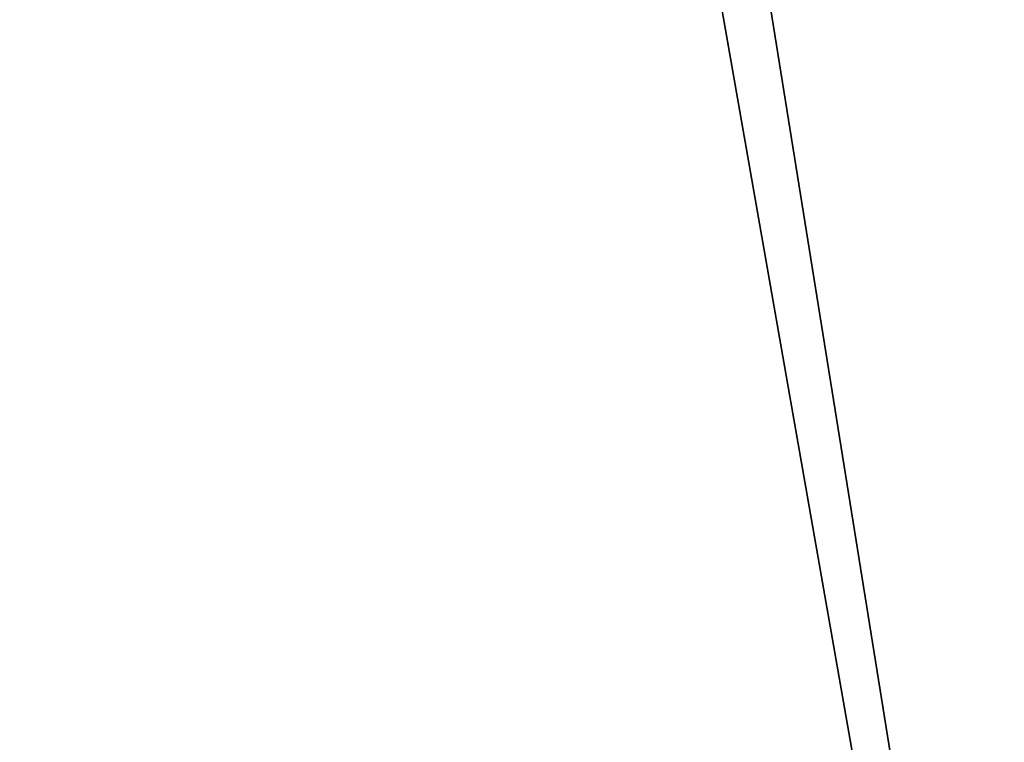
# Model space of a CAD drawing. Header units: millimetres. Extents: x -20 to 891, y -20 to 307.
# Tile 57 of 113: x 872.8017 to 872.8548, y 8.991 to 9.03. Entities that reach past the tile are written whole.
import ezdxf

# ---------------------------------------------------------------- set-up
doc = ezdxf.new("R2010")
doc.units = ezdxf.units.MM
doc.header["$LTSCALE"] = 41.718519
for name, color, linetype in [('78', 7, 'CONTINUOUS'), ('79', 7, 'CONTINUOUS'), ('85', 7, 'CONTINUOUS'), ('91', 7, 'CONTINUOUS'), ('93', 7, 'CONTINUOUS'), ('94', 7, 'CONTINUOUS')]:
    doc.layers.add(name, color=color, linetype=linetype)

msp = doc.modelspace()

# ---------------------------------------------------------------- linework, layer by layer
at = {"layer": '78', "linetype": 'Continuous'}
for points in [[(866.545255, 48.242817, 65), (873.459828, 8.916333, 65), (867.123955, 48.371319, 65), (866.545255, 48.242817, 65)], [(874.047623, 8.992931, 65), (874.63287, 9.086911, 65), (867.123955, 48.371319, 65), (874.047623, 8.992931, 65)], [(873.459828, 8.916333, 65), (874.047623, 8.992931, 65), (867.123955, 48.371319, 65), (873.459828, 8.916333, 65)], [(865.9707, 48.097244, 65), (872.870056, 8.85719, 65), (866.545255, 48.242817, 65), (865.9707, 48.097244, 65)], [(872.870056, 8.85719, 65), (873.459828, 8.916333, 65), (866.545255, 48.242817, 65), (872.870056, 8.85719, 65)], [(872.278861, 8.815555, 65), (872.870056, 8.85719, 65), (865.9707, 48.097244, 65), (872.278861, 8.815555, 65)]]:
    msp.add_3dface(points, dxfattribs=at)
at = {"layer": '79', "linetype": 'Continuous'}
for points in [[(872.844438, 8.855021), (872.164232, 10.111241), (873.28988, 10.205363), (872.844438, 8.855021)], [(873.442732, 8.914369), (872.844438, 8.855021), (873.28988, 10.205363), (873.442732, 8.914369)], [(872.844438, 8.855021), (872.244709, 8.813688), (872.164232, 10.111241), (872.844438, 8.855021)]]:
    msp.add_3dface(points, dxfattribs=at)
at = {"layer": '85', "linetype": 'Continuous'}
for points in [[(872.751558, 8.947749, 16.9592), (873.380788, 9.008001, 16.555946), (873.375324, 9.007391, 16.964429), (872.751558, 8.947749, 16.9592)], [(872.751558, 8.947749, 16.5416), (873.380788, 9.008001, 16.555946), (872.751558, 8.947749, 16.9592), (872.751558, 8.947749, 16.5416)]]:
    msp.add_3dface(points, dxfattribs=at)
at = {"layer": '91', "linetype": 'Continuous'}
for points in [[(873.732619, 9.050514, 10.439592), (872.845241, 8.955443, 9.730547), (873.646703, 9.039545, 9.554934), (873.732619, 9.050514, 10.439592)], [(873.646703, 9.039545, 9.554934), (872.845241, 8.955443, 9.730547), (873.557058, 9.028506, 9.549998), (873.646703, 9.039545, 9.554934)], [(873.557058, 9.028506, 9.549998), (872.845241, 8.955443, 9.730547), (873.478723, 9.019197, 9.546483), (873.557058, 9.028506, 9.549998)], [(873.478723, 9.019197, 9.546483), (872.845241, 8.955443, 9.730547), (873.397383, 9.009863, 9.54429), (873.478723, 9.019197, 9.546483)], [(873.397383, 9.009863, 9.54429), (872.845241, 8.955443, 9.730547), (873.329276, 9.002309, 9.544224), (873.397383, 9.009863, 9.54429)], [(873.329276, 9.002309, 9.544224), (872.845241, 8.955443, 9.730547), (873.270268, 8.995956, 9.545731), (873.329276, 9.002309, 9.544224)], [(873.270268, 8.995956, 9.545731), (872.845241, 8.955443, 9.730547), (873.214397, 8.990105, 9.548151), (873.270268, 8.995956, 9.545731)]]:
    msp.add_3dface(points, dxfattribs=at)
at = {"layer": '93', "linetype": 'Continuous'}
for points in [[(872.787599, 8.950657, 18.3848), (872.787599, 8.950657, 18.2408), (873.461065, 9.017142, 18.257504), (872.787599, 8.950657, 18.3848)], [(872.836776, 8.95473, 18.426131), (872.787599, 8.950657, 18.3848), (873.461065, 9.017142, 18.257504), (872.836776, 8.95473, 18.426131)], [(872.889193, 8.959206, 18.47099), (872.836776, 8.95473, 18.426131), (873.461065, 9.017142, 18.257504), (872.889193, 8.959206, 18.47099)]]:
    msp.add_3dface(points, dxfattribs=at)
at = {"layer": '94', "linetype": 'Continuous'}
for points in [[(872.838236, 8.954852, 21.704011), (873.475249, 9.018791, 21.733975), (872.843335, 8.955282, 22.262983), (872.838236, 8.954852, 21.704011)], [(872.843335, 8.955282, 22.262983), (873.475249, 9.018791, 21.733975), (872.854876, 8.95626, 22.262604), (872.843335, 8.955282, 22.262983)]]:
    msp.add_3dface(points, dxfattribs=at)

doc.saveas('drawing.dxf')
